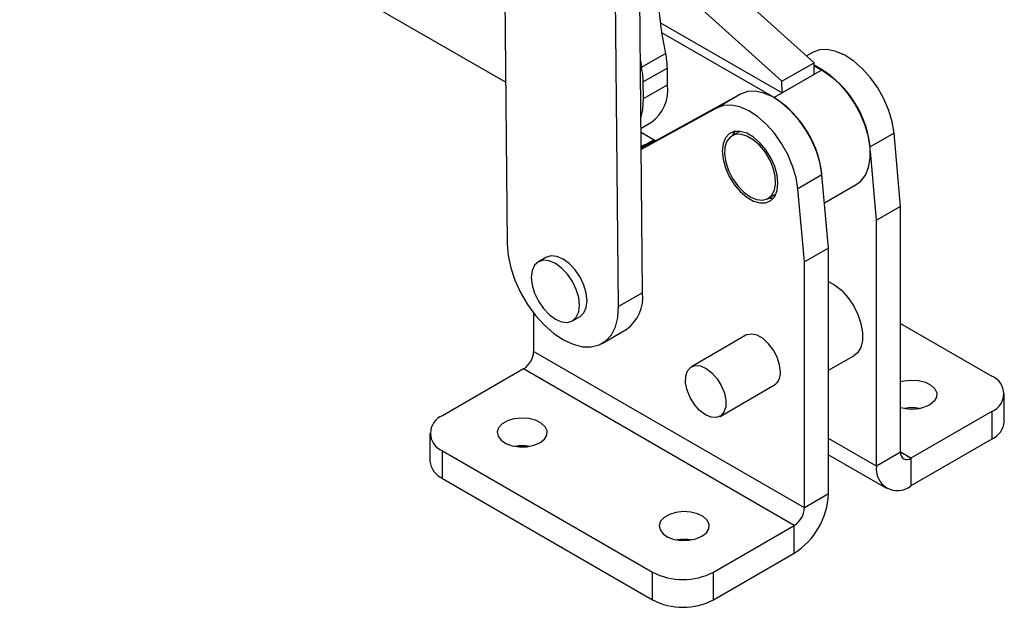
# Model space of a CAD drawing. Extents: x 59 to 551, y 29 to 426.
# Tile 18 of 20: x 413 to 551, y 176 to 258. Entities that reach past the tile are written whole.
import ezdxf

# ---------------------------------------------------------------- set-up
doc = ezdxf.new("R2010")
doc.units = 0
doc.header["$LTSCALE"] = 1.5
doc.layers.get('0').update_dxf_attribs({"linetype": 'CONTINUOUS'})

msp = doc.modelspace()

# ---------------------------------------------------------------- linework, layer by layer
at = {"color": 7, "linetype": 'CONTINUOUS'}
for p, q in [((480.836584, 294.897656), (481.493064, 226.79943)), ((413.385534, 288.47209), (481.275583, 249.359254)), ((500.407196, 219.959554), (499.750715, 288.05778)), ((497.048439, 218.020585), (496.391959, 286.118811)), ((524.368517, 252.078633), (502.971955, 271.360895)), ((519.878389, 249.486537), (502.438929, 265.202718)), ((502.910916, 257.62876), (519.879819, 247.852631)), ((518.766126, 247.209709), (503.113629, 256.227431)), ((500.267704, 251.443937), (503.626461, 253.382906)), ((524.156418, 253.504632), (523.305574, 253.036541)), ((500.095217, 252.321847), (500.267704, 251.443937)), ((519.878389, 249.486537), (524.368517, 252.078633)), ((524.369947, 250.444726), (524.368517, 252.078633)), ((525.48364, 251.087648), (524.368823, 251.729917)), ((503.86312, 251.321837), (500.504363, 249.382868)), ((503.90648, 248.995788), (503.86312, 251.321837)), ((525.48364, 251.087648), (518.766126, 247.209709)), ((524.369947, 250.444726), (519.879819, 247.852631)), ((500.547723, 247.056819), (500.504363, 249.382868)), ((500.547723, 247.056819), (503.90648, 248.995788)), ((519.879819, 247.852631), (519.878389, 249.486537)), ((514.080147, 247.687725), (500.213434, 240.058968)), ((514.080147, 247.687725), (510.721389, 245.748755)), ((510.721389, 245.748755), (500.214308, 239.968296)), ((500.185762, 242.929462), (501.6297, 243.763029)), ((500.191291, 242.355939), (502.241558, 241.174737)), ((513.97891, 242.491779), (512.889383, 241.862809)), ((536.450604, 232.012904), (535.526367, 242.239484)), ((502.079692, 241.267992), (500.211685, 240.240311)), ((501.998759, 241.31462), (500.751682, 240.62854)), ((500.691865, 240.594827), (500.210944, 240.317198)), ((533.091847, 230.073935), (532.220983, 239.709955)), ((525.450096, 236.422576), (522.091339, 234.483607)), ((526.374333, 226.195997), (525.450096, 236.422576)), ((523.015576, 224.257028), (522.091339, 234.483607)), ((525.80552, 232.489833), (530.252561, 235.057055)), ((517.938972, 233.115716), (519.028498, 233.744686)), ((517.980817, 233.139872), (518.670844, 233.154405)), ((536.450604, 232.012904), (533.091847, 230.073935)), ((536.450604, 197.678479), (536.450604, 232.012904)), ((533.091847, 195.73951), (533.091847, 230.073935)), ((526.374333, 226.195997), (523.015576, 224.257028)), ((526.374333, 191.861572), (526.374333, 226.195997)), ((486.905526, 224.892448), (485.844865, 224.280141)), ((523.015576, 189.922603), (523.015576, 224.257028)), ((500.407196, 219.959554), (497.048439, 218.020585)), ((485.185363, 217.125213), (485.185363, 211.76152)), ((490.606979, 216.031027), (491.667639, 216.643333)), ((494.770305, 212.88347), (498.129062, 214.822439)), ((536.450603, 215.638077), (549.177557, 208.290963)), ((514.828554, 214.006839), (507.227156, 209.618645)), ((523.015576, 189.922603), (485.185363, 211.76152)), ((526.374333, 209.125384), (529.904419, 211.163259)), ((483.771149, 209.312033), (472.458409, 202.781327)), ((521.601362, 187.473115), (483.771149, 209.312033)), ((511.22683, 202.690253), (518.828228, 207.078447)), ((550.934919, 201.963172), (550.934919, 205.841739)), ((549.177558, 203.392515), (537.864818, 196.861809)), ((549.177558, 203.392515), (549.177558, 199.513947)), ((470.701048, 200.332102), (470.701048, 196.453534)), ((549.177558, 199.513947), (537.864818, 192.983241)), ((472.45841, 197.882878), (501.80334, 180.94241)), ((472.45841, 194.00431), (472.45841, 197.882878)), ((526.374333, 197.334188), (534.490092, 192.64906)), ((536.450604, 197.678479), (533.091847, 195.73951)), ((537.864818, 196.861809), (537.864818, 192.983241)), ((472.45841, 194.00431), (501.80334, 177.063843)), ((526.374333, 191.861572), (523.015576, 189.922603)), ((510.288622, 180.942409), (521.601362, 187.473115)), ((521.601362, 183.594548), (521.601362, 187.473115)), ((510.288622, 177.063842), (521.601362, 183.594548)), ((501.80334, 177.063843), (501.80334, 180.94241)), ((510.288622, 177.063842), (510.288622, 180.942409))]:
    msp.add_line(p, q, dxfattribs=at)
at = {"color": 8, "linetype": 'CONTINUOUS'}
for p, q in [((524.156418, 253.504632), (523.321192, 253.022467)), ((535.526367, 242.239484), (532.183618, 240.309756)), ((500.751682, 240.62854), (500.210953, 240.316383)), ((533.091847, 195.73951), (526.374332, 199.617449)), ((537.864818, 196.861809), (536.450604, 197.678217))]:
    msp.add_line(p, q, dxfattribs=at)
at = {"color": 7, "linetype": 'CONTINUOUS', "flags": 128}
for points in [[(535.526367, 242.239484), (535.27482, 243.797541), (534.801106, 245.405649), (534.121604, 247.008207), (533.259809, 248.549807), (532.245514, 249.977147), (531.113794, 251.240877), (529.903774, 252.297304), (528.657292, 253.1099), (527.417445, 253.650571), (526.227102, 253.900623), (525.127419, 253.851409), (524.156418, 253.504632)], [(530.252561, 235.057055), (530.869349, 235.520252), (531.522578, 236.364183), (531.970389, 237.444515), (532.197534, 238.72446), (532.196278, 240.160428), (531.966663, 241.70352), (531.516507, 243.30119), (530.861142, 244.899029), (530.022885, 246.442624), (529.03028, 247.879412), (527.917131, 249.160463), (526.721344, 250.242154), (525.48364, 251.087648)], [(525.450096, 236.422576), (525.198549, 237.980633), (524.724834, 239.588741), (524.045332, 241.1913), (523.183537, 242.732899), (522.169243, 244.16024), (521.037522, 245.42397), (519.827502, 246.480396), (518.581021, 247.292992), (517.341174, 247.833664), (516.150831, 248.083715), (515.051148, 248.034502), (514.080147, 247.687725)], [(500.172404, 244.31509), (500.458967, 245.545758), (500.547723, 247.056819)], [(522.091339, 234.483607), (521.839792, 236.041664), (521.366077, 237.649772), (520.686575, 239.252331), (519.82478, 240.79393), (518.810486, 242.221271), (517.678765, 243.485), (516.468745, 244.541427), (515.222264, 245.354023), (513.982417, 245.894694), (512.792074, 246.144746), (511.692391, 246.095532), (510.721389, 245.748755)], [(519.303266, 235.24414), (519.190255, 236.384139), (518.857793, 237.588365), (518.325202, 238.786831), (517.623432, 239.909887), (516.793267, 240.892265), (515.882955, 241.676873), (514.9454, 242.218112), (514.035089, 242.484528), (513.204924, 242.460637), (512.503154, 242.147827), (511.970562, 241.564279), (511.638101, 240.743905), (511.52509, 239.734385), (511.638101, 238.594385), (511.970562, 237.390159), (512.503154, 236.191694), (513.204924, 235.068638), (514.035089, 234.086259), (514.9454, 233.301652), (515.882955, 232.760412), (516.793267, 232.493997), (517.623432, 232.517888), (518.325202, 232.830697), (518.857793, 233.414246), (519.190255, 234.234619), (519.303266, 235.24414)], [(513.288883, 242.477245), (513.101933, 242.217406), (512.931228, 241.886965)], [(515.414178, 233.36573), (516.302222, 232.982623), (517.134466, 232.882683), (517.858619, 233.072191), (518.429179, 233.53924), (518.810295, 234.254484), (518.978021, 235.172981), (518.921817, 236.237018), (518.645215, 237.379738), (518.165596, 238.52934), (517.513094, 239.61359), (516.72871, 240.564361), (515.861729, 241.321912), (514.966627, 241.838644), (514.099646, 242.082087), (513.315262, 242.036947), (512.66276, 241.706059), (512.18314, 241.110214), (511.906539, 240.286851), (511.850335, 239.287706), (512.01806, 238.175558), (512.399176, 237.020287), (512.969736, 235.894484), (513.693889, 234.868886), (514.526134, 234.007936), (515.414178, 233.36573)], [(481.493064, 226.79943), (481.626345, 225.164416), (481.991895, 223.44571), (482.57861, 221.695535), (483.368664, 219.967068), (484.338048, 218.312829), (485.45731, 216.783081), (486.692442, 215.424306), (488.005915, 214.277786), (489.357819, 213.37836), (490.707077, 212.753355), (492.012694, 212.421763), (493.234998, 212.393659), (494.33685, 212.669898), (495.284772, 213.242085), (496.04996, 214.092834), (496.609166, 215.196296), (496.945398, 216.518943), (497.048439, 218.020585)], [(488.225921, 216.26681), (489.09752, 215.896153), (489.90972, 215.81577), (490.607172, 216.031137), (491.142346, 216.527579), (491.47877, 217.271266), (491.593518, 218.211511), (491.47877, 219.284244), (491.142346, 220.416355), (490.607172, 221.530698), (489.90972, 222.551326), (489.09752, 223.40869), (488.225921, 224.044359), (487.354325, 224.415015), (486.542124, 224.495398), (485.844672, 224.280031), (485.309498, 223.783587), (484.973074, 223.039903), (484.858326, 222.099654), (484.973074, 221.026924), (485.309498, 219.89481), (485.844672, 218.78047), (486.542124, 217.759841), (487.354325, 216.902478), (488.225921, 216.26681)], [(491.667639, 216.643333), (491.667833, 216.643443), (492.203006, 217.139885), (492.53943, 217.883572), (492.654178, 218.823817), (492.53943, 219.896551), (492.203006, 221.028661), (491.667833, 222.143004), (490.970381, 223.163633), (490.15818, 224.020996), (489.286582, 224.656665), (488.414985, 225.027321), (487.602785, 225.107704), (486.905526, 224.892448)], [(526.374332, 221.526525), (527.216134, 221.065768), (528.183519, 220.292657)], [(528.183519, 220.292657), (529.081959, 219.307512), (529.863022, 218.163443), (530.484598, 216.922125), (530.913179, 215.65048), (531.12566, 214.417058), (531.110586, 213.28836), (530.868769, 212.325228), (530.413246, 211.579588), (529.904419, 211.163259)], [(519.656818, 208.909827), (519.542247, 209.896152), (519.207816, 210.934852), (518.680617, 211.941777), (518.003362, 212.835354), (517.230918, 213.543188), (516.425865, 214.007936), (515.65342, 214.191946), (514.976165, 214.080312), (514.828554, 214.006839)], [(510.079564, 208.776521), (510.804826, 207.954317), (511.402261, 206.986298), (511.823469, 205.950887), (512.034326, 204.931971), (512.017749, 204.01209), (511.775082, 203.265768), (511.325985, 202.753473), (510.706838, 202.516706), (509.967805, 202.574644), (509.168755, 202.922599), (508.374422, 203.53238), (507.649161, 204.354585), (507.051725, 205.322603), (506.630518, 206.358011), (506.419661, 207.376931), (506.436237, 208.296811), (506.678904, 209.04313), (507.128002, 209.555425), (507.747147, 209.792195), (508.486181, 209.734254), (509.285232, 209.386299), (510.079564, 208.776521)], [(536.450604, 207.539662), (536.88465, 207.646811), (537.909758, 207.758782), (538.946493, 207.691348), (539.902739, 207.4505), (540.693528, 207.05764), (541.248594, 206.547673), (541.51862, 205.965913), (541.479609, 205.364052), (541.135031, 204.795569), (540.515501, 204.310974)], [(486.070213, 199.005439), (486.689745, 199.490034), (487.034323, 200.058517), (487.073333, 200.660378), (486.803308, 201.242138), (486.248241, 201.752104), (485.457453, 202.144965), (484.501207, 202.385813), (483.464472, 202.453247), (482.439363, 202.341276), (481.51697, 202.059848), (480.779249, 201.633971), (480.291748, 201.101485), (480.097788, 200.509702), (480.2146, 199.911208), (480.631806, 199.359179), (481.312334, 198.902665), (482.195719, 198.582233), (483.203464, 198.42635), (484.246031, 198.448871), (485.230781, 198.647791), (486.070213, 199.005439)], [(508.697631, 185.942909), (509.317162, 186.427504), (509.66174, 186.995988), (509.70075, 187.597848), (509.430725, 188.179608), (508.875658, 188.689574), (508.08487, 189.082436), (507.128624, 189.323283), (506.091889, 189.390717), (505.066781, 189.278746), (504.144387, 188.997319), (503.406666, 188.571441), (502.919166, 188.038955), (502.725205, 187.447172), (502.842017, 186.848678), (503.259223, 186.296649), (503.939751, 185.840136), (504.823136, 185.519703), (505.830881, 185.363821), (506.873448, 185.386341), (507.858197, 185.585262), (508.697631, 185.942909)]]:
    msp.add_lwpolyline(points, dxfattribs=at)
at = {"color": 7, "linetype": 'CONTINUOUS'}
for centre, radius, start, end in [((550.773144, 264.017518), 48.331197, 169.42470775, 192.7111577), ((492.42783, 251.052922), 11.438451, 1.34713416, 11.7532628), ((489.069073, 249.113953), 11.438451, 1.34713416, 11.7532628), ((518.163913, 238.978513), 14.065967, 6.8122618, 63.82353651), ((498.298784, 248.32401), 5.647791, 306.14091292, 6.83123657), ((510.928239, 234.884859), 14.605972, 3.71808478, 57.54601697), ((494.852018, 219.34939), 5.588587, 305.90064264, 6.26806879), ((482.114937, 211.90124), 3.073603, 302.60540262, 357.39453562), ((517.690715, 208.696238), 1.977671, 305.1121189, 6.20005717), ((548.247998, 205.841739), 2.619691, 290.78338344, 69.21664737), ((538.019946, 209.195863), 5.48543, 253.37581629, 297.06123763), ((538.040627, 197.935099), 5.947007, 80.49172541, 99.50827459), ((473.387969, 200.332102), 2.619691, 110.78338344, 249.21664737), ((547.932175, 202.262611), 3.017637, 294.37465762, 354.30518095), ((483.595338, 192.629788), 5.946787, 80.49135348, 99.50860218), ((537.312752, 197.538625), 0.873417, 170.78597606, 309.20345702), ((473.703791, 196.752974), 3.017636, 185.69483067, 245.62538829), ((536.001597, 195.267501), 2.947785, 170.78594737, 309.20337618), ((516.011639, 192.333128), 10.373418, 302.60543359, 357.39454116), ((519.945151, 190.062323), 3.073603, 302.60540262, 357.39453562), ((506.222755, 179.567273), 5.946772, 80.49132995, 99.5086257), ((506.045982, 189.130666), 9.222123, 242.60963842, 297.39035131), ((506.045982, 185.252099), 9.222123, 242.60963842, 297.39035131)]:
    msp.add_arc(centre, radius, start, end, dxfattribs=at)

doc.saveas('drawing.dxf')
